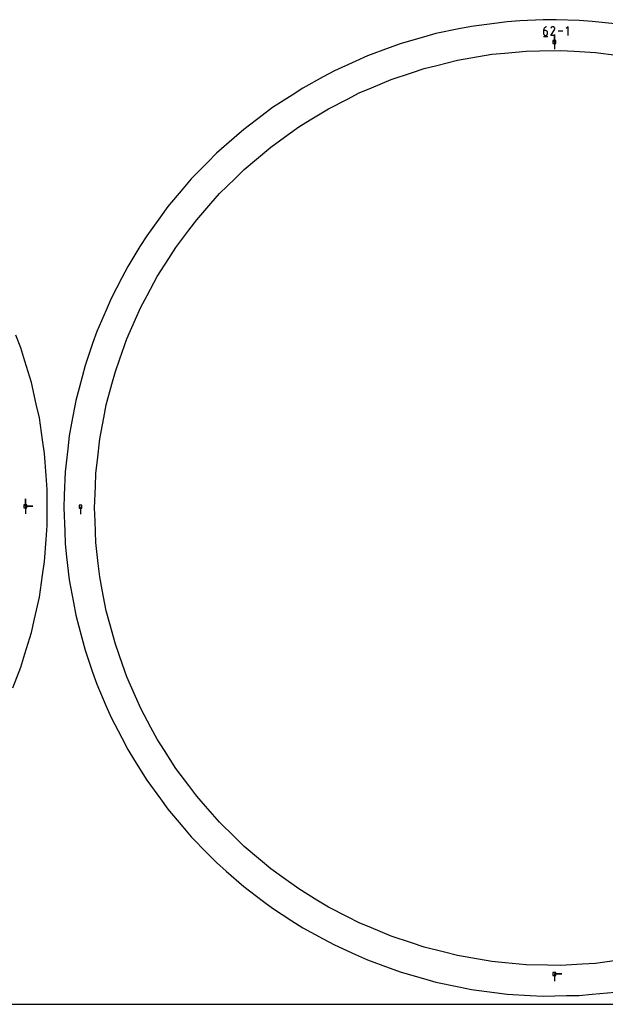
# Model space of a CAD drawing. Extents: x 0 to 600, y 0 to 900.
# Tile 3 of 24: x 377 to 489, y 0 to 189. Entities that reach past the tile are written whole.
import ezdxf

# ---------------------------------------------------------------- set-up
doc = ezdxf.new("R2010")
doc.units = 0

msp = doc.modelspace()

# ---------------------------------------------------------------- linework, layer by layer
at = {"layer": 'annotation', "color": 1}
for p, q in [((477.473302, 187.454754), (477.44905, 187.345011)), ((477.512484, 187.558659), (477.473302, 187.454754)), ((477.565585, 187.655366), (477.512484, 187.558659)), ((477.63159, 187.743514), (477.565585, 187.655366)), ((477.709488, 187.821743), (477.63159, 187.743514)), ((477.798266, 187.888691), (477.709488, 187.821743)), ((477.896911, 187.942999), (477.798266, 187.888691)), ((478.004411, 187.983305), (477.896911, 187.942999)), ((478.004411, 187.983305), (478.004411, 187.983305)), ((478.875398, 187.795401), (478.826121, 187.700873)), ((478.914504, 187.850853), (478.875398, 187.795401)), ((478.961422, 187.897143), (478.914504, 187.850853)), ((479.014725, 187.9339), (478.961422, 187.897143)), ((479.072987, 187.960752), (479.014725, 187.9339)), ((479.13478, 187.977331), (479.072987, 187.960752)), ((479.198678, 187.983263), (479.13478, 187.977331)), ((479.263254, 187.97818), (479.198678, 187.983263)), ((479.327081, 187.961711), (479.263254, 187.97818)), ((479.388731, 187.933484), (479.327081, 187.961711)), ((479.443871, 187.894329), (479.388731, 187.933484)), ((479.388731, 187.933484), (479.388731, 187.933484)), ((479.489974, 187.847344), (479.443871, 187.894329)), ((479.52663, 187.793968), (479.489974, 187.847344)), ((479.525224, 187.42015), (479.553858, 187.48163)), ((479.553429, 187.735642), (479.52663, 187.793968)), ((479.569961, 187.673805), (479.553429, 187.735642)), ((479.553858, 187.48163), (479.570586, 187.545359)), ((479.575817, 187.609897), (479.569961, 187.673805)), ((479.570586, 187.545359), (479.575817, 187.609897)), ((482.142779, 187.983305), (481.767105, 187.607524)), ((482.142779, 186.293459), (482.142779, 187.983305)), ((477.393742, 186.082229), (478.238664, 186.082229)), ((477.44905, 187.345011), (477.440741, 187.23079)), ((477.440741, 187.23079), (477.440741, 186.669134)), ((477.815991, 187.23079), (477.440741, 187.23079)), ((477.440741, 186.669134), (477.440741, 186.669134)), ((477.440741, 186.669134), (477.446799, 186.601629)), ((477.446799, 186.601629), (477.464262, 186.538085)), ((477.464262, 186.538085), (477.492059, 186.479564)), ((477.492059, 186.479564), (477.529122, 186.427129)), ((477.529122, 186.427129), (477.574381, 186.381843)), ((477.574381, 186.381843), (477.626766, 186.34477)), ((477.626766, 186.34477), (477.68521, 186.316973)), ((477.68521, 186.316973), (477.748641, 186.299515)), ((477.748641, 186.299515), (477.815991, 186.293459)), ((477.883481, 187.224768), (477.815991, 187.23079)), ((477.815991, 186.293459), (477.883481, 186.299515)), ((477.815991, 186.293459), (477.815991, 186.293459)), ((477.946986, 187.207397), (477.883481, 187.224768)), ((477.883481, 186.299515), (477.946986, 186.316973)), ((478.005451, 187.179727), (477.946986, 187.207397)), ((477.946986, 186.316973), (478.005451, 186.34477)), ((478.057819, 187.142805), (478.005451, 187.179727)), ((478.005451, 186.34477), (478.057819, 186.381843)), ((478.103035, 187.097677), (478.057819, 187.142805)), ((478.057819, 186.381843), (478.103035, 186.427129)), ((478.140041, 187.045393), (478.103035, 187.097677)), ((478.103035, 186.427129), (478.140041, 186.479564)), ((478.167781, 186.986998), (478.140041, 187.045393)), ((478.140041, 186.479564), (478.167781, 186.538085)), ((478.1852, 186.923542), (478.167781, 186.986998)), ((478.167781, 186.538085), (478.1852, 186.601629)), ((478.191241, 186.85607), (478.1852, 186.923542)), ((478.1852, 186.601629), (478.191241, 186.669134)), ((478.191241, 186.669134), (478.191241, 186.85607)), ((478.191241, 186.85607), (478.191241, 186.85607)), ((478.825061, 186.293446), (479.518548, 187.409871)), ((479.575562, 186.293446), (478.825061, 186.293446)), ((479.518548, 187.409871), (479.519377, 187.410897)), ((479.518548, 187.409871), (479.518548, 187.409871)), ((479.519377, 187.410897), (479.520172, 187.411932)), ((479.520172, 187.411932), (479.520938, 187.412984)), ((479.520938, 187.412984), (479.521681, 187.414062)), ((479.521681, 187.414062), (479.522405, 187.415175)), ((479.522405, 187.415175), (479.523117, 187.416332)), ((479.523117, 187.416332), (479.52382, 187.417541)), ((479.52382, 187.417541), (479.524521, 187.418811)), ((479.524521, 187.418811), (479.525224, 187.42015)), ((479.525224, 187.42015), (479.525224, 187.42015)), ((479.529932, 185.060571), (479.529932, 186.489321)), ((479.529932, 185.060571), (479.529932, 186.489321)), ((479.529932, 186.489321), (479.529932, 185.060571)), ((481.133519, 187.138382), (480.20954, 187.138382)), ((479.529932, 185.060571), (479.529932, 183.631821)), ((377.814749, 95.767795), (377.814749, 97.196545)), ((377.814749, 95.767795), (377.814749, 97.196545)), ((377.814749, 97.196545), (377.814749, 95.767795)), ((377.814749, 95.767795), (377.814749, 97.196545)), ((377.814749, 97.196545), (377.814749, 95.767795)), ((377.814749, 95.767795), (379.243499, 95.767795)), ((377.814749, 95.767795), (379.243499, 95.767795)), ((379.243499, 95.767795), (377.814749, 95.767795)), ((377.814749, 95.767795), (377.814749, 94.339045)), ((388.403647, 95.671972), (388.403647, 94.243222)), ((479.529882, 5.856169), (480.958632, 5.856169)), ((479.529882, 5.856169), (480.958632, 5.856169)), ((480.958632, 5.856169), (479.529882, 5.856169)), ((479.529882, 5.856169), (479.529882, 4.427419))]:
    msp.add_line(p, q, dxfattribs=at)
at = {"layer": 'boundary', "color": 5}
for p, q in [((477.355589, 189.329314), (472.897377, 189.081926)), ((479.828647, 189.283619), (477.355589, 189.329314)), ((461.1248, 187.550443), (456.751807, 186.649081)), ((463.547432, 188.049825), (461.1248, 187.550443)), ((467.97509, 188.625814), (463.547432, 188.049825)), ((470.427905, 188.944869), (467.97509, 188.625814)), ((472.897377, 189.081926), (470.427905, 188.944869)), ((484.292708, 189.201129), (479.828647, 189.283619)), ((486.755539, 188.972913), (484.292708, 189.201129)), ((491.201661, 188.560945), (486.755539, 188.972913)), ((454.372615, 185.972165), (450.078153, 184.750288)), ((456.751807, 186.649081), (454.372615, 185.972165)), ((447.755442, 183.899501), (443.562956, 182.363817)), ((450.078153, 184.750288), (447.755442, 183.899501)), ((443.562956, 182.363817), (441.309361, 181.343781)), ((441.309361, 181.343781), (437.241772, 179.502672)), ((435.06974, 178.319024), (431.149169, 176.182522)), ((437.241772, 179.502672), (435.06974, 178.319024)), ((431.149169, 176.182522), (429.070478, 174.841709)), ((429.070478, 174.841709), (425.318422, 172.421507)), ((425.318422, 172.421507), (423.344426, 170.930832)), ((423.344426, 170.930832), (419.781431, 168.240184)), ((419.781431, 168.240184), (417.922706, 166.607599)), ((417.922706, 166.607599), (414.568273, 163.6613)), ((414.568273, 163.6613), (412.835175, 161.895886)), ((412.835175, 161.895886), (409.707527, 158.709918)), ((409.707527, 158.709918), (408.109487, 156.82128)), ((408.109487, 156.82128), (405.225707, 153.413082)), ((405.225707, 153.413082), (403.771568, 151.411631)), ((403.771568, 151.411631), (401.147317, 147.799691)), ((401.147317, 147.799691), (399.844938, 145.696303)), ((399.844938, 145.696303), (397.49464, 141.900474)), ((397.49464, 141.900474), (396.351139, 139.706607)), ((396.351139, 139.706607), (394.28759, 135.74759)), ((394.28759, 135.74759), (393.309231, 133.475249)), ((393.309231, 133.475249), (391.543724, 129.374656)), ((391.543724, 129.374656), (390.735836, 127.036218)), ((376.942215, 126.210704), (375.97927, 128.696329)), ((390.735836, 127.036218), (389.277997, 122.816458)), ((377.719004, 123.660644), (376.942215, 126.210704)), ((378.965594, 119.568271), (377.719004, 123.660644)), ((389.277997, 122.816458), (388.135777, 118.500594)), ((379.906538, 115.395027), (378.965594, 119.568271)), ((388.135777, 118.500594), (387.502785, 116.108827)), ((387.502785, 116.108827), (386.682423, 111.720416)), ((380.492883, 112.794495), (379.906538, 115.395027)), ((381.123051, 108.563169), (380.492883, 112.794495)), ((386.682423, 111.720416), (386.227805, 109.288447)), ((381.515731, 105.926423), (381.123051, 108.563169)), ((386.227805, 109.288447), (385.954038, 106.829566)), ((385.954038, 106.829566), (385.460023, 102.39246)), ((381.831724, 101.660042), (381.515731, 105.926423)), ((385.460023, 102.39246), (385.295088, 97.932099)), ((382.028586, 99.001656), (381.831724, 101.660042)), ((382.028585, 94.724119), (382.028586, 99.001656)), ((385.295088, 97.932099), (385.20361, 95.458734)), ((382.02861, 92.057959), (382.028585, 94.724119)), ((385.20361, 95.458734), (385.368516, 90.998242)), ((381.831658, 89.39818), (382.02861, 92.057959)), ((385.368516, 90.998242), (385.459952, 88.525001)), ((381.515811, 85.133123), (381.831658, 89.39818)), ((385.459952, 88.525001), (385.733829, 86.065018)), ((385.733829, 86.065018), (386.2277, 81.629086)), ((381.122939, 82.494972), (381.515811, 85.133123)), ((380.493022, 78.265152), (381.122939, 82.494972)), ((386.2277, 81.629086), (387.047734, 77.242143)), ((379.552476, 74.093449), (380.493022, 78.265152)), ((387.047734, 77.242143), (387.502617, 74.808682)), ((378.965822, 71.491472), (379.552476, 74.093449)), ((387.502617, 74.808682), (388.644394, 70.494339)), ((377.71973, 67.400563), (378.965822, 71.491472)), ((388.644394, 70.494339), (389.277766, 68.101092)), ((376.942513, 64.84899), (377.71973, 67.400563)), ((389.277766, 68.101092), (390.734994, 63.882985)), ((375.397615, 60.861086), (376.942513, 64.84899)), ((390.734994, 63.882985), (391.543419, 61.542924)), ((391.543419, 61.542924), (393.308235, 57.443853)), ((393.308235, 57.443853), (394.28724, 55.16998)), ((394.28724, 55.16998), (396.350032, 51.212287)), ((396.350032, 51.212287), (397.494236, 49.017026)), ((397.494236, 49.017026), (398.797438, 46.912265)), ((398.797438, 46.912265), (401.146876, 43.117763)), ((401.146876, 43.117763), (403.769994, 39.507316)), ((403.769994, 39.507316), (405.225237, 37.504337)), ((405.225237, 37.504337), (408.107856, 34.097445)), ((408.107856, 34.097445), (409.706992, 32.207479)), ((409.706992, 32.207479), (412.833607, 29.022509)), ((412.833607, 29.022509), (414.567763, 27.256003)), ((414.567763, 27.256003), (416.427785, 25.622258)), ((416.427785, 25.622258), (419.780876, 22.677092)), ((419.780876, 22.677092), (423.342014, 19.987819)), ((423.342014, 19.987819), (425.317934, 18.495662)), ((425.317934, 18.495662), (429.067933, 16.076756)), ((429.067933, 16.076756), (431.148675, 14.734591)), ((431.148675, 14.734591), (435.067073, 12.599235)), ((435.067073, 12.599235), (437.241254, 11.41441)), ((437.241254, 11.41441), (441.306643, 9.574269)), ((441.306643, 9.574269), (443.562404, 8.553238)), ((443.562404, 8.553238), (447.75259, 7.018361)), ((447.75259, 7.018361), (450.077594, 6.166712)), ((450.077594, 6.166712), (454.369676, 4.945494)), ((454.369676, 4.945494), (456.75128, 4.267865)), ((456.75128, 4.267865), (461.121902, 3.366948)), ((461.121902, 3.366948), (463.546956, 2.867071)), ((463.546956, 2.867071), (467.971886, 2.291447)), ((467.971886, 2.291447), (470.427593, 1.971993)), ((470.427593, 1.971993), (474.883215, 1.724708)), ((484.293077, 1.715727), (486.758654, 1.944192)), ((486.758654, 1.944192), (491.202065, 2.355946)), ((474.883215, 1.724708), (477.35561, 1.5875)), ((477.35561, 1.5875), (481.817528, 1.669971)), ((481.817528, 1.669971), (484.293077, 1.715727))]:
    msp.add_line(p, q, dxfattribs=at)
at = {"layer": 'frame', "color": 5}
msp.add_line((0, 0), (600, 0), dxfattribs=at)
at = {"layer": 'hole', "color": 5}
for p, q in [((479.815682, 185.346321), (479.244182, 185.346321)), ((479.244182, 185.346321), (479.244182, 184.774821)), ((479.244182, 184.774821), (479.815682, 184.774821)), ((479.815682, 184.774821), (479.815682, 185.346321)), ((460.905655, 181.546496), (463.424815, 181.979762)), ((463.424815, 181.979762), (467.468553, 182.675234)), ((467.468553, 182.675234), (470.013285, 182.916757)), ((470.013285, 182.916757), (474.097891, 183.304413)), ((474.097891, 183.304413), (476.65345, 183.352782)), ((476.65345, 183.352782), (480.755695, 183.43041)), ((480.755695, 183.43041), (483.307554, 183.285371)), ((483.307554, 183.285371), (487.403895, 183.052551)), ((487.403895, 183.052551), (491.471252, 182.510561)), ((452.022219, 179.11641), (454.447114, 179.924643)), ((454.447114, 179.924643), (456.92613, 180.547164)), ((456.92613, 180.547164), (460.905655, 181.546496)), ((448.12971, 177.819026), (452.022219, 179.11641)), ((441.98946, 175.241603), (444.346501, 176.230986)), ((444.346501, 176.230986), (448.12971, 177.819026)), ((439.713995, 174.076766), (441.98946, 175.241603)), ((436.061731, 172.207133), (439.713995, 174.076766)), ((432.561301, 170.066629), (436.061731, 172.207133)), ((428.30693, 167.238497), (430.380591, 168.733135)), ((430.380591, 168.733135), (432.561301, 170.066629)), ((424.978404, 164.839401), (428.30693, 167.238497)), ((421.84085, 162.195427), (424.978404, 164.839401)), ((419.886162, 160.548239), (421.84085, 162.195427)), ((418.06168, 158.757994), (419.886162, 160.548239)), ((415.133084, 155.884306), (418.06168, 158.757994)), ((413.449198, 153.96116), (415.133084, 155.884306)), ((410.746382, 150.874295), (413.449198, 153.96116)), ((409.212833, 148.829405), (410.746382, 150.874295)), ((406.751103, 145.546849), (409.212833, 148.829405)), ((405.376444, 143.391587), (406.751103, 145.546849)), ((403.170088, 139.932338), (405.376444, 143.391587)), ((401.231655, 136.316103), (403.170088, 139.932338)), ((400.02402, 134.0632), (401.231655, 136.316103)), ((398.990219, 131.725426), (400.02402, 134.0632)), ((397.330821, 127.972936), (398.990219, 131.725426)), ((395.959988, 124.105732), (397.330821, 127.972936)), ((395.105924, 121.696365), (395.959988, 124.105732)), ((394.436556, 119.229426), (395.105924, 121.696365)), ((393.362116, 115.269585), (394.436556, 119.229426)), ((392.881232, 112.75907), (393.362116, 115.269585)), ((392.109337, 108.729321), (392.881232, 112.75907)), ((391.644427, 104.652698), (392.109337, 108.729321)), ((391.354798, 102.11312), (391.644427, 104.652698)), ((391.25801, 99.558113), (391.354798, 102.11312)), ((391.102719, 95.458687), (391.25801, 99.558113)), ((378.100499, 96.053545), (377.528999, 96.053545)), ((377.528999, 96.053545), (377.528999, 95.482045)), ((377.528999, 95.482045), (378.100499, 95.482045)), ((378.100499, 95.482045), (378.100499, 96.053545)), ((388.689397, 95.957722), (388.117897, 95.957722)), ((388.117897, 95.957722), (388.117897, 95.386222)), ((388.117897, 95.386222), (388.689397, 95.386222)), ((388.689397, 95.386222), (388.689397, 95.957722)), ((391.19969, 92.897659), (391.102719, 95.458687)), ((391.354684, 88.804354), (391.19969, 92.897659)), ((391.818806, 84.734419), (391.354684, 88.804354)), ((392.109189, 82.188055), (391.818806, 84.734419)), ((392.591313, 79.670943), (392.109189, 82.188055)), ((393.361936, 75.6477), (392.591313, 79.670943)), ((394.033073, 73.174169), (393.361936, 75.6477)), ((395.105689, 69.220958), (394.033073, 73.174169)), ((396.474221, 65.360193), (395.105689, 69.220958)), ((397.330509, 62.944498), (396.474221, 65.360193)), ((398.98712, 59.198217), (397.330509, 62.944498)), ((400.023667, 56.854167), (398.98712, 59.198217)), ((401.958974, 53.243699), (400.023667, 56.854167)), ((403.169734, 50.98493), (401.958974, 53.243699)), ((404.547861, 48.824206), (403.169734, 50.98493)), ((406.750642, 45.370518), (404.547861, 48.824206)), ((409.208318, 42.093301), (406.750642, 45.370518)), ((410.745904, 40.042981), (409.208318, 42.093301)), ((412.434155, 38.114826), (410.745904, 40.042981)), ((415.132635, 35.032869), (412.434155, 38.114826)), ((418.056358, 32.163943), (415.132635, 35.032869)), ((419.88566, 30.368919), (418.056358, 32.163943)), ((423.018059, 27.729252), (419.88566, 30.368919)), ((424.977883, 26.077722), (423.018059, 27.729252)), ((427.056954, 24.579166), (424.977883, 26.077722)), ((430.380073, 22.183929), (427.056954, 24.579166)), ((433.874679, 20.046959), (430.380073, 22.183929)), ((436.06117, 18.709901), (433.874679, 20.046959)), ((439.707465, 16.84329), (436.06117, 18.709901)), ((441.988813, 15.675434), (439.707465, 16.84329)), ((444.351905, 14.683475), (441.988813, 15.675434)), ((448.129002, 13.097967), (444.351905, 14.683475)), ((452.015018, 11.802696), (448.129002, 13.097967)), ((454.446416, 10.992273), (452.015018, 11.802696)), ((458.419373, 9.994582), (454.446416, 10.992273)), ((460.905114, 9.370368), (458.419373, 9.994582)), ((463.430958, 8.935927), (460.905114, 9.370368)), ((467.46807, 8.241563), (463.430958, 8.935927)), ((470.019678, 7.999382), (467.46807, 8.241563)), ((474.097513, 7.612348), (470.019678, 7.999382)), ((478.19291, 7.534828), (474.097513, 7.612348)), ((484.845307, 7.718771), (480.755643, 7.486323)), ((487.404297, 7.86422), (484.845307, 7.718771)), ((491.46463, 8.405296), (487.404297, 7.86422)), ((480.755643, 7.486323), (478.19291, 7.534828)), ((479.815632, 6.141919), (479.244132, 6.141919)), ((479.244132, 6.141919), (479.244132, 5.570419)), ((479.815632, 5.570419), (479.815632, 6.141919)), ((479.244132, 5.570419), (479.815632, 5.570419))]:
    msp.add_line(p, q, dxfattribs=at)

doc.saveas('drawing.dxf')
